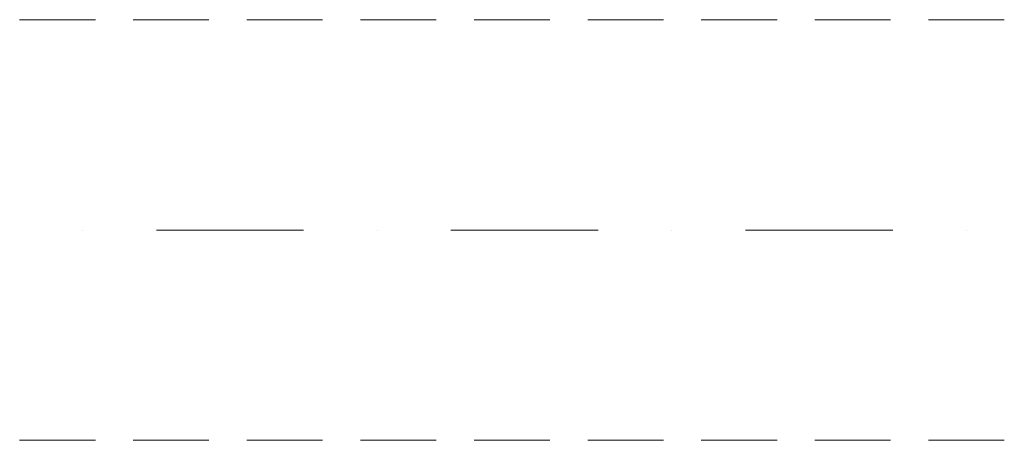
# Model space of a CAD drawing. Header units: metres. Extents: x -2 to 117, y -1 to 84.
# Tile 144 of 186: x 47.638 to 48.808, y 33.212 to 33.712. Entities that reach past the tile are written whole.
import ezdxf

# ---------------------------------------------------------------- set-up
doc = ezdxf.new("R2010")
doc.units = ezdxf.units.M
doc.layers.add('KFP_Unterzug', color=7, linetype='Continuous')
doc.layers.add('KFP_Wand Aussen', color=7, linetype='Continuous')

# ---------------------------------------------------------------- blocks, each defined once
blk = doc.blocks.new('ITB_1002-ID-43-8-11635-220')
at = {"layer": 'KFP_Unterzug', "color": 251, "lineweight": 5, "true_color": 0x5a5d5a}
for p, q in [((-17.5243, -27.2815), (-17.4343, -27.2815)), ((-17.3893, -27.2815), (-17.2993, -27.2815)), ((-17.2543, -27.2815), (-17.1643, -27.2815)), ((-17.1193, -27.2815), (-17.0293, -27.2815)), ((-16.9843, -27.2815), (-16.8943, -27.2815)), ((-16.8493, -27.2815), (-16.7593, -27.2815)), ((-16.7143, -27.2815), (-16.6243, -27.2815)), ((-16.5793, -27.2815), (-16.4893, -27.2815)), ((-16.4443, -27.2815), (-16.3543, -27.2815)), ((-17.4493, -27.5315), (-17.4493, -27.5315)), ((-17.3618, -27.5315), (-17.1868, -27.5315)), ((-17.0993, -27.5315), (-17.0993, -27.5315)), ((-17.0118, -27.5315), (-16.8368, -27.5315)), ((-16.7493, -27.5315), (-16.7493, -27.5315)), ((-16.6618, -27.5315), (-16.4868, -27.5315)), ((-16.3993, -27.5315), (-16.3993, -27.5315)), ((-17.5243, -27.7815), (-17.4343, -27.7815)), ((-17.3893, -27.7815), (-17.2993, -27.7815)), ((-17.2543, -27.7815), (-17.1643, -27.7815)), ((-17.1193, -27.7815), (-17.0293, -27.7815)), ((-16.9843, -27.7815), (-16.8943, -27.7815)), ((-16.8493, -27.7815), (-16.7593, -27.7815)), ((-16.7143, -27.7815), (-16.6243, -27.7815)), ((-16.5793, -27.7815), (-16.4893, -27.7815)), ((-16.4443, -27.7815), (-16.3543, -27.7815))]:
    blk.add_line(p, q, dxfattribs=at)

msp = doc.modelspace()

# ---------------------------------------------------------------- block references
at = {"layer": 'KFP_Wand Aussen', "color": 251, "lineweight": 5, "true_color": 0x5a5d5a}
msp.add_blockref('ITB_1002-ID-43-8-11635-220', (65.1621, 60.9933), dxfattribs=at)

doc.saveas('drawing.dxf')
